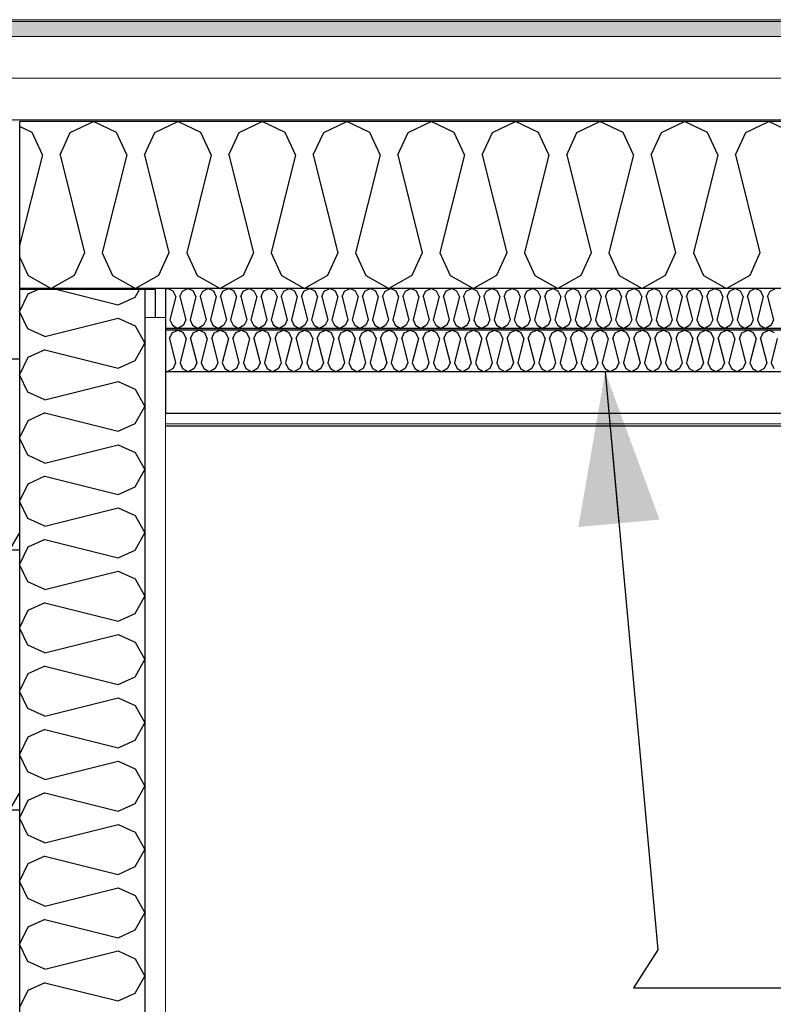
# Model space of a CAD drawing. Header units: millimetres. Extents: x -82116 to -58044, y -2070 to 12890.
# Tile 7 of 65: x -76398 to -75495, y 5847 to 7027. Entities that reach past the tile are written whole.
import ezdxf

# ---------------------------------------------------------------- set-up
doc = ezdxf.new("R2010")
doc.units = ezdxf.units.MM
doc.header["$LTSCALE"] = 0.5
doc.header["$MEASUREMENT"] = 0
doc.linetypes.add('PLINE', pattern=[0])
for name, color, linetype in [('223- Bjelker', 7, 'Continuous'), ('232- Ikke-bærende yttervegger (Skravur)(Nye konstruksjoner)', 7, 'Continuous'), ('2411 Bærende innervegger betong', 7, 'Continuous'), ('2411 Bærende innervegger betong (Skravur)', 7, 'Continuous'), ('242- Ikke-bærende innervegger', 7, 'Continuous'), ('242- Ikke-bærende innervegger (Skravur)', 7, 'Continuous'), ('256- Faste himlinger og overflatebehandling (Skravur)(Nye konstruksjoner)', 7, 'Continuous'), ('256- Faste himlinger og overflatebehandling(Nye konstruksjoner)', 7, 'Continuous'), ('261- Primærkonstruksjon (tak)', 7, 'Continuous'), ('261- Primærkonstruksjon (tak) (Skravur)', 7, 'Continuous'), ('262- Taktekking (Skravur)(Nye konstruksjoner)', 7, 'Continuous'), ('832- Tekst bygning(Nye konstruksjoner)', 7, 'Continuous')]:
    doc.layers.add(name, color=color, linetype=linetype)
doc.layers.add('236- Innvendig kledning og overflate(Nye konstruksjoner)', color=7, linetype='Continuous', lineweight=0)
doc.layers.add('262- Taktekking(Nye konstruksjoner)', color=7, linetype='Continuous', lineweight=0)
doc.dimstyles.new('GENERATED_STYLE__2', dxfattribs={"dimtxt": 0.18, "dimasz": 182.4, "dimexe": 0.18, "dimexo": 0.0625, "dimgap": 0, "dimtad": 0, "dimtih": 1, "dimtoh": 1, "dimdec": 4, "dimzin": 0, "dimdsep": 46, "dimcen": 0.09, "dimadec": 0, "dimazin": 0, "dimtfac": 1, "dimtdec": 4, "dimtmove": 0, "dimatfit": 3, "dimldrblk": 'ARROWHEAD_5', "dimfxl": 1, "dimtolj": 1, "dimtzin": 0, "dimarcsym": 0})
pattern_1 = [(270, (0, 0), (86.60254, 0), [0, -50]), (270, (43.3, -25), (86.60254, 0), [0, -50])]

# ---------------------------------------------------------------- blocks, each defined once
blk = doc.blocks.new('*X3')
at = {"layer": '242- Ikke-bærende innervegger (Skravur)', "linetype": 'PLINE'}
for p, q in [((-76388.4, 6698.1), (-76398.2, 6677.3)), ((-76376.1, 6703.6), (-76388.4, 6698.1)), ((-76353.3, 6703.6), (-76280, 6685.3)), ((-76280, 6685.3), (-76259.7, 6694.6)), ((-76259.7, 6694.6), (-76254.7, 6703.6)), ((-76388.4, 6656.6), (-76398.2, 6677.3)), ((-76368, 6647.4), (-76280, 6669.4)), ((-76280, 6669.4), (-76259.7, 6660.1)), ((-76259.7, 6660.1), (-76248.2, 6639.4)), ((-76368, 6647.4), (-76388.4, 6656.6)), ((-76259.7, 6618.7), (-76248.2, 6639.4)), ((-76368, 6631.4), (-76388.4, 6622.2)), ((-76368, 6631.4), (-76280, 6609.4)), ((-76388.4, 6622.2), (-76398.2, 6601.5)), ((-76280, 6609.4), (-76259.7, 6618.7)), ((-76388.4, 6580.7), (-76398.2, 6601.5)), ((-76368, 6571.5), (-76280, 6593.5)), ((-76280, 6593.5), (-76259.7, 6584.3)), ((-76368, 6571.5), (-76388.4, 6580.7)), ((-76259.7, 6584.3), (-76248.2, 6563.5)), ((-76259.7, 6542.8), (-76248.2, 6563.5)), ((-76368, 6555.6), (-76388.4, 6546.3)), ((-76368, 6555.6), (-76280, 6533.6)), ((-76388.4, 6546.3), (-76398.2, 6525.6)), ((-76280, 6533.6), (-76259.7, 6542.8)), ((-76388.4, 6504.9), (-76398.2, 6525.6)), ((-76368, 6495.6), (-76280, 6517.6)), ((-76280, 6517.6), (-76259.7, 6508.4)), ((-76368, 6495.6), (-76388.4, 6504.9)), ((-76259.7, 6508.4), (-76248.2, 6487.7)), ((-76259.7, 6466.9), (-76248.2, 6487.7)), ((-76388.4, 6470.4), (-76398.2, 6449.7)), ((-76368, 6479.7), (-76388.4, 6470.4)), ((-76368, 6479.7), (-76280, 6457.7)), ((-76280, 6457.7), (-76259.7, 6466.9)), ((-76388.4, 6429), (-76398.2, 6449.7)), ((-76368, 6419.7), (-76280, 6441.7)), ((-76280, 6441.7), (-76259.7, 6432.5)), ((-76368, 6419.7), (-76388.4, 6429)), ((-76259.7, 6432.5), (-76248.2, 6411.8)), ((-76259.7, 6391.1), (-76248.2, 6411.8)), ((-76368, 6403.8), (-76388.4, 6394.6)), ((-76368, 6403.8), (-76280, 6381.8)), ((-76388.4, 6394.6), (-76398.2, 6373.8)), ((-76280, 6381.8), (-76259.7, 6391.1)), ((-76388.4, 6353.1), (-76398.2, 6373.8)), ((-76368, 6343.9), (-76280, 6365.9)), ((-76280, 6365.9), (-76259.7, 6356.6)), ((-76368, 6343.9), (-76388.4, 6353.1)), ((-76259.7, 6356.6), (-76248.2, 6335.9)), ((-76368, 6327.9), (-76388.4, 6318.7)), ((-76368, 6327.9), (-76280, 6305.9)), ((-76259.7, 6315.2), (-76248.2, 6335.9)), ((-76388.4, 6318.7), (-76398.2, 6298)), ((-76280, 6305.9), (-76259.7, 6315.2)), ((-76388.4, 6277.2), (-76398.2, 6298)), ((-76368, 6268), (-76280, 6290)), ((-76280, 6290), (-76259.7, 6280.7)), ((-76259.7, 6280.7), (-76248.2, 6260)), ((-76368, 6268), (-76388.4, 6277.2)), ((-76259.7, 6239.3), (-76248.2, 6260)), ((-76368, 6252), (-76388.4, 6242.8)), ((-76368, 6252), (-76280, 6230)), ((-76388.4, 6242.8), (-76398.2, 6222.1)), ((-76280, 6230), (-76259.7, 6239.3)), ((-76388.4, 6201.4), (-76398.2, 6222.1)), ((-76368, 6192.1), (-76280, 6214.1)), ((-76280, 6214.1), (-76259.7, 6204.9)), ((-76368, 6192.1), (-76388.4, 6201.4)), ((-76259.7, 6204.9), (-76248.2, 6184.1)), ((-76368, 6176.2), (-76388.4, 6166.9)), ((-76368, 6176.2), (-76280, 6154.2)), ((-76259.7, 6163.4), (-76248.2, 6184.1)), ((-76388.4, 6166.9), (-76398.2, 6146.2)), ((-76280, 6154.2), (-76259.7, 6163.4)), ((-76388.4, 6125.5), (-76398.2, 6146.2)), ((-76368, 6116.2), (-76280, 6138.2)), ((-76280, 6138.2), (-76259.7, 6129)), ((-76259.7, 6129), (-76248.2, 6108.3)), ((-76368, 6116.2), (-76388.4, 6125.5)), ((-76259.7, 6087.5), (-76248.2, 6108.3)), ((-76388.4, 6091), (-76398.2, 6070.3)), ((-76368, 6100.3), (-76388.4, 6091)), ((-76368, 6100.3), (-76280, 6078.3)), ((-76280, 6078.3), (-76259.7, 6087.5)), ((-76388.4, 6049.6), (-76398.2, 6070.3)), ((-76368, 6040.3), (-76280, 6062.3)), ((-76280, 6062.3), (-76259.7, 6053.1)), ((-76368, 6040.3), (-76388.4, 6049.6)), ((-76259.7, 6053.1), (-76248.2, 6032.4)), ((-76259.7, 6011.7), (-76248.2, 6032.4)), ((-76368, 6024.4), (-76388.4, 6015.2)), ((-76368, 6024.4), (-76280, 6002.4)), ((-76388.4, 6015.2), (-76398.2, 5994.4)), ((-76280, 6002.4), (-76259.7, 6011.7)), ((-76388.4, 5973.7), (-76398.2, 5994.4)), ((-76368, 5964.5), (-76280, 5986.5)), ((-76280, 5986.5), (-76259.7, 5977.2)), ((-76368, 5964.5), (-76388.4, 5973.7)), ((-76259.7, 5977.2), (-76248.2, 5956.5)), ((-76259.7, 5935.8), (-76248.2, 5956.5)), ((-76388.4, 5939.3), (-76398.2, 5918.6)), ((-76368, 5948.5), (-76388.4, 5939.3)), ((-76368, 5948.5), (-76280, 5926.5)), ((-76280, 5926.5), (-76259.7, 5935.8)), ((-76388.4, 5897.8), (-76398.2, 5918.6)), ((-76368, 5888.6), (-76280, 5910.6)), ((-76280, 5910.6), (-76259.7, 5901.3)), ((-76368, 5888.6), (-76388.4, 5897.8)), ((-76259.7, 5901.3), (-76248.2, 5880.6)), ((-76259.7, 5859.9), (-76248.2, 5880.6)), ((-76368, 5872.6), (-76388.4, 5863.4)), ((-76368, 5872.6), (-76280, 5850.7)), ((-76388.4, 5863.4), (-76398.2, 5842.7)), ((-76280, 5850.7), (-76259.7, 5859.9))]:
    blk.add_line(p, q, dxfattribs=at)
blk = doc.blocks.new('*X7')
at = {"layer": '261- Primærkonstruksjon (tak) (Skravur)', "linetype": 'PLINE'}
for p, q in [((-76383.4, 6892), (-76398.2, 6899)), ((-76337.5, 6892), (-76309.8, 6905.1)), ((-76282.2, 6892), (-76309.8, 6905.1)), ((-76236.2, 6892), (-76208.6, 6905.1)), ((-76181, 6892), (-76208.6, 6905.1)), ((-76135, 6892), (-76107.4, 6905.1)), ((-76079.8, 6892), (-76107.4, 6905.1)), ((-76033.8, 6892), (-76006.2, 6905.1)), ((-75978.6, 6892), (-76006.2, 6905.1)), ((-75932.6, 6892), (-75905, 6905.1)), ((-75877.3, 6892), (-75905, 6905.1)), ((-75831.4, 6892), (-75803.8, 6905.1)), ((-75776.1, 6892), (-75803.8, 6905.1)), ((-75730.2, 6892), (-75702.6, 6905.1)), ((-75674.9, 6892), (-75702.6, 6905.1)), ((-75629, 6892), (-75601.4, 6905.1)), ((-75573.7, 6892), (-75601.4, 6905.1)), ((-75527.8, 6892), (-75500.2, 6905.1)), ((-75472.5, 6892), (-75500.2, 6905.1)), ((-76371, 6864.9), (-76383.4, 6892)), ((-76349.8, 6864.9), (-76337.5, 6892)), ((-76269.8, 6864.9), (-76282.2, 6892)), ((-76248.6, 6864.9), (-76236.2, 6892)), ((-76168.6, 6864.9), (-76181, 6892)), ((-76147.4, 6864.9), (-76135, 6892)), ((-76067.4, 6864.9), (-76079.8, 6892)), ((-76046.2, 6864.9), (-76033.8, 6892)), ((-75966.2, 6864.9), (-75978.6, 6892)), ((-75945, 6864.9), (-75932.6, 6892)), ((-75865, 6864.9), (-75877.3, 6892)), ((-75843.8, 6864.9), (-75831.4, 6892)), ((-75763.8, 6864.9), (-75776.1, 6892)), ((-75742.5, 6864.9), (-75730.2, 6892)), ((-75662.6, 6864.9), (-75674.9, 6892)), ((-75641.3, 6864.9), (-75629, 6892)), ((-75561.4, 6864.9), (-75573.7, 6892)), ((-75540.1, 6864.9), (-75527.8, 6892)), ((-76371, 6864.9), (-76398.2, 6756.4)), ((-76349.8, 6864.9), (-76320.4, 6747.5)), ((-76269.8, 6864.9), (-76299.2, 6747.5)), ((-76248.6, 6864.9), (-76219.2, 6747.5)), ((-76168.6, 6864.9), (-76198, 6747.5)), ((-76147.4, 6864.9), (-76118, 6747.5)), ((-76067.4, 6864.9), (-76096.8, 6747.5)), ((-76046.2, 6864.9), (-76016.8, 6747.5)), ((-75966.2, 6864.9), (-75995.6, 6747.5)), ((-75945, 6864.9), (-75915.6, 6747.5)), ((-75865, 6864.9), (-75894.4, 6747.5)), ((-75843.8, 6864.9), (-75814.4, 6747.5)), ((-75763.8, 6864.9), (-75793.1, 6747.5)), ((-75742.5, 6864.9), (-75713.2, 6747.5)), ((-75662.6, 6864.9), (-75691.9, 6747.5)), ((-75641.3, 6864.9), (-75612, 6747.5)), ((-75561.4, 6864.9), (-75590.7, 6747.5)), ((-75540.1, 6864.9), (-75510.8, 6747.5)), ((-76398.2, 6742.6), (-76388.1, 6720.4)), ((-76320.4, 6747.5), (-76332.8, 6720.4)), ((-76299.2, 6747.5), (-76286.8, 6720.4)), ((-76219.2, 6747.5), (-76231.6, 6720.4)), ((-76198, 6747.5), (-76185.6, 6720.4)), ((-76118, 6747.5), (-76130.4, 6720.4)), ((-76096.8, 6747.5), (-76084.4, 6720.4)), ((-76016.8, 6747.5), (-76029.2, 6720.4)), ((-75995.6, 6747.5), (-75983.2, 6720.4)), ((-75915.6, 6747.5), (-75928, 6720.4)), ((-75894.4, 6747.5), (-75882, 6720.4)), ((-75814.4, 6747.5), (-75826.7, 6720.4)), ((-75793.1, 6747.5), (-75780.8, 6720.4)), ((-75713.2, 6747.5), (-75725.5, 6720.4)), ((-75691.9, 6747.5), (-75679.6, 6720.4)), ((-75612, 6747.5), (-75624.3, 6720.4)), ((-75590.7, 6747.5), (-75578.4, 6720.4)), ((-75510.8, 6747.5), (-75523.1, 6720.4)), ((-76388.1, 6720.4), (-76360.4, 6705)), ((-76332.8, 6720.4), (-76360.4, 6705)), ((-76286.8, 6720.4), (-76259.2, 6705)), ((-76231.6, 6720.4), (-76259.2, 6705)), ((-76185.6, 6720.4), (-76158, 6705)), ((-76130.4, 6720.4), (-76158, 6705)), ((-76084.4, 6720.4), (-76056.8, 6705)), ((-76029.2, 6720.4), (-76056.8, 6705)), ((-75983.2, 6720.4), (-75955.6, 6705)), ((-75928, 6720.4), (-75955.6, 6705)), ((-75882, 6720.4), (-75854.4, 6705)), ((-75826.7, 6720.4), (-75854.4, 6705)), ((-75780.8, 6720.4), (-75753.2, 6705)), ((-75725.5, 6720.4), (-75753.2, 6705)), ((-75679.6, 6720.4), (-75652, 6705)), ((-75624.3, 6720.4), (-75652, 6705)), ((-75578.4, 6720.4), (-75550.8, 6705)), ((-75523.1, 6720.4), (-75550.8, 6705))]:
    blk.add_line(p, q, dxfattribs=at)
blk = doc.blocks.new('*X23')
at = {"layer": '256- Faste himlinger og overflatebehandling (Skravur)(Nye konstruksjoner)', "linetype": 'PLINE'}
for p, q in [((-76223.2, 6703.8), (-76220.8, 6705)), ((-76214.1, 6701.8), (-76220.8, 6705)), ((-76203.1, 6701.8), (-76196.5, 6705)), ((-76189.8, 6701.8), (-76196.5, 6705)), ((-76178.8, 6701.8), (-76172.2, 6705)), ((-76165.5, 6701.8), (-76172.2, 6705)), ((-76154.5, 6701.8), (-76147.9, 6705)), ((-76141.2, 6701.8), (-76147.9, 6705)), ((-76130.2, 6701.8), (-76123.6, 6705)), ((-76117, 6701.8), (-76123.6, 6705)), ((-76105.9, 6701.8), (-76099.3, 6705)), ((-76092.7, 6701.8), (-76099.3, 6705)), ((-76081.6, 6701.8), (-76075, 6705)), ((-76068.4, 6701.8), (-76075, 6705)), ((-76057.4, 6701.8), (-76050.7, 6705)), ((-76044.1, 6701.8), (-76050.7, 6705)), ((-76033.1, 6701.8), (-76026.4, 6705)), ((-76019.8, 6701.8), (-76026.4, 6705)), ((-76008.8, 6701.8), (-76002.1, 6705)), ((-75995.5, 6701.8), (-76002.1, 6705)), ((-75984.5, 6701.8), (-75977.9, 6705)), ((-75971.2, 6701.8), (-75977.9, 6705)), ((-75960.2, 6701.8), (-75953.6, 6705)), ((-75946.9, 6701.8), (-75953.6, 6705)), ((-75935.9, 6701.8), (-75929.3, 6705)), ((-75922.6, 6701.8), (-75929.3, 6705)), ((-75911.6, 6701.8), (-75905, 6705)), ((-75898.4, 6701.8), (-75905, 6705)), ((-75887.3, 6701.8), (-75880.7, 6705)), ((-75874.1, 6701.8), (-75880.7, 6705)), ((-75863, 6701.8), (-75856.4, 6705)), ((-75849.8, 6701.8), (-75856.4, 6705)), ((-75838.8, 6701.8), (-75832.1, 6705)), ((-75825.5, 6701.8), (-75832.1, 6705)), ((-75814.5, 6701.8), (-75807.8, 6705)), ((-75801.2, 6701.8), (-75807.8, 6705)), ((-75790.2, 6701.8), (-75783.5, 6705)), ((-75776.9, 6701.8), (-75783.5, 6705)), ((-75765.9, 6701.8), (-75759.2, 6705)), ((-75752.6, 6701.8), (-75759.2, 6705)), ((-75741.6, 6701.8), (-75735, 6705)), ((-75728.3, 6701.8), (-75735, 6705)), ((-75717.3, 6701.8), (-75710.7, 6705)), ((-75704, 6701.8), (-75710.7, 6705)), ((-75693, 6701.8), (-75686.4, 6705)), ((-75679.7, 6701.8), (-75686.4, 6705)), ((-75668.7, 6701.8), (-75662.1, 6705)), ((-75655.5, 6701.8), (-75662.1, 6705)), ((-75644.4, 6701.8), (-75637.8, 6705)), ((-75631.2, 6701.8), (-75637.8, 6705)), ((-75620.1, 6701.8), (-75613.5, 6705)), ((-75606.9, 6701.8), (-75613.5, 6705)), ((-75595.9, 6701.8), (-75589.2, 6705)), ((-75582.6, 6701.8), (-75589.2, 6705)), ((-75571.6, 6701.8), (-75564.9, 6705)), ((-75558.3, 6701.8), (-75564.9, 6705)), ((-75547.3, 6701.8), (-75540.6, 6705)), ((-75534, 6701.8), (-75540.6, 6705)), ((-75523, 6701.8), (-75516.4, 6705)), ((-75509.7, 6701.8), (-75516.4, 6705)), ((-75498.7, 6701.8), (-75492.1, 6705)), ((-76211.2, 6695.3), (-76218.2, 6667.2)), ((-76211.2, 6695.3), (-76214.1, 6701.8)), ((-76206.1, 6695.3), (-76203.1, 6701.8)), ((-76206.1, 6695.3), (-76199, 6667.2)), ((-76186.9, 6695.3), (-76193.9, 6667.2)), ((-76186.9, 6695.3), (-76189.8, 6701.8)), ((-76181.8, 6695.3), (-76178.8, 6701.8)), ((-76181.8, 6695.3), (-76174.7, 6667.2)), ((-76162.6, 6695.3), (-76169.6, 6667.2)), ((-76162.6, 6695.3), (-76165.5, 6701.8)), ((-76157.5, 6695.3), (-76154.5, 6701.8)), ((-76157.5, 6695.3), (-76150.4, 6667.2)), ((-76138.3, 6695.3), (-76145.3, 6667.2)), ((-76138.3, 6695.3), (-76141.2, 6701.8)), ((-76133.2, 6695.3), (-76130.2, 6701.8)), ((-76133.2, 6695.3), (-76126.1, 6667.2)), ((-76114, 6695.3), (-76121, 6667.2)), ((-76114, 6695.3), (-76117, 6701.8)), ((-76108.9, 6695.3), (-76105.9, 6701.8)), ((-76108.9, 6695.3), (-76101.9, 6667.2)), ((-76089.7, 6695.3), (-76096.8, 6667.2)), ((-76089.7, 6695.3), (-76092.7, 6701.8)), ((-76084.6, 6695.3), (-76081.6, 6701.8)), ((-76084.6, 6695.3), (-76077.6, 6667.2)), ((-76065.4, 6695.3), (-76072.5, 6667.2)), ((-76065.4, 6695.3), (-76068.4, 6701.8)), ((-76060.3, 6695.3), (-76057.4, 6701.8)), ((-76060.3, 6695.3), (-76053.3, 6667.2)), ((-76041.1, 6695.3), (-76048.2, 6667.2)), ((-76041.1, 6695.3), (-76044.1, 6701.8)), ((-76036, 6695.3), (-76033.1, 6701.8)), ((-76036, 6695.3), (-76029, 6667.2)), ((-76016.8, 6695.3), (-76023.9, 6667.2)), ((-76016.8, 6695.3), (-76019.8, 6701.8)), ((-76011.7, 6695.3), (-76008.8, 6701.8)), ((-76011.7, 6695.3), (-76004.7, 6667.2)), ((-75992.6, 6695.3), (-75999.6, 6667.2)), ((-75992.6, 6695.3), (-75995.5, 6701.8)), ((-75987.4, 6695.3), (-75984.5, 6701.8)), ((-75987.4, 6695.3), (-75980.4, 6667.2)), ((-75968.3, 6695.3), (-75975.3, 6667.2)), ((-75968.3, 6695.3), (-75971.2, 6701.8)), ((-75963.2, 6695.3), (-75960.2, 6701.8)), ((-75963.2, 6695.3), (-75956.1, 6667.2)), ((-75944, 6695.3), (-75951, 6667.2)), ((-75944, 6695.3), (-75946.9, 6701.8)), ((-75938.9, 6695.3), (-75935.9, 6701.8)), ((-75938.9, 6695.3), (-75931.8, 6667.2)), ((-75919.7, 6695.3), (-75926.7, 6667.2)), ((-75919.7, 6695.3), (-75922.6, 6701.8)), ((-75914.6, 6695.3), (-75911.6, 6701.8)), ((-75914.6, 6695.3), (-75907.5, 6667.2)), ((-75895.4, 6695.3), (-75902.4, 6667.2)), ((-75895.4, 6695.3), (-75898.4, 6701.8)), ((-75890.3, 6695.3), (-75887.3, 6701.8)), ((-75890.3, 6695.3), (-75883.2, 6667.2)), ((-75871.1, 6695.3), (-75878.1, 6667.2)), ((-75871.1, 6695.3), (-75874.1, 6701.8)), ((-75866, 6695.3), (-75863, 6701.8)), ((-75866, 6695.3), (-75859, 6667.2)), ((-75846.8, 6695.3), (-75853.9, 6667.2)), ((-75846.8, 6695.3), (-75849.8, 6701.8)), ((-75841.7, 6695.3), (-75838.8, 6701.8)), ((-75841.7, 6695.3), (-75834.7, 6667.2)), ((-75822.5, 6695.3), (-75829.6, 6667.2)), ((-75822.5, 6695.3), (-75825.5, 6701.8)), ((-75817.4, 6695.3), (-75814.5, 6701.8)), ((-75817.4, 6695.3), (-75810.4, 6667.2)), ((-75798.2, 6695.3), (-75805.3, 6667.2)), ((-75798.2, 6695.3), (-75801.2, 6701.8)), ((-75793.1, 6695.3), (-75790.2, 6701.8)), ((-75793.1, 6695.3), (-75786.1, 6667.2)), ((-75773.9, 6695.3), (-75781, 6667.2)), ((-75773.9, 6695.3), (-75776.9, 6701.8)), ((-75768.8, 6695.3), (-75765.9, 6701.8)), ((-75768.8, 6695.3), (-75761.8, 6667.2)), ((-75749.7, 6695.3), (-75756.7, 6667.2)), ((-75749.7, 6695.3), (-75752.6, 6701.8)), ((-75744.6, 6695.3), (-75741.6, 6701.8)), ((-75744.6, 6695.3), (-75737.5, 6667.2)), ((-75725.4, 6695.3), (-75732.4, 6667.2)), ((-75725.4, 6695.3), (-75728.3, 6701.8)), ((-75720.3, 6695.3), (-75717.3, 6701.8)), ((-75720.3, 6695.3), (-75713.2, 6667.2)), ((-75701.1, 6695.3), (-75708.1, 6667.2)), ((-75701.1, 6695.3), (-75704, 6701.8)), ((-75696, 6695.3), (-75693, 6701.8)), ((-75696, 6695.3), (-75688.9, 6667.2)), ((-75676.8, 6695.3), (-75683.8, 6667.2)), ((-75676.8, 6695.3), (-75679.7, 6701.8)), ((-75671.7, 6695.3), (-75668.7, 6701.8)), ((-75671.7, 6695.3), (-75664.6, 6667.2)), ((-75652.5, 6695.3), (-75659.5, 6667.2)), ((-75652.5, 6695.3), (-75655.5, 6701.8)), ((-75647.4, 6695.3), (-75644.4, 6701.8)), ((-75647.4, 6695.3), (-75640.4, 6667.2)), ((-75628.2, 6695.3), (-75635.2, 6667.2)), ((-75628.2, 6695.3), (-75631.2, 6701.8)), ((-75623.1, 6695.3), (-75620.1, 6701.8)), ((-75623.1, 6695.3), (-75616.1, 6667.2)), ((-75603.9, 6695.3), (-75611, 6667.2)), ((-75603.9, 6695.3), (-75606.9, 6701.8)), ((-75598.8, 6695.3), (-75595.9, 6701.8)), ((-75598.8, 6695.3), (-75591.8, 6667.2)), ((-75579.6, 6695.3), (-75586.7, 6667.2)), ((-75579.6, 6695.3), (-75582.6, 6701.8)), ((-75574.5, 6695.3), (-75571.6, 6701.8)), ((-75574.5, 6695.3), (-75567.5, 6667.2)), ((-75555.3, 6695.3), (-75562.4, 6667.2)), ((-75555.3, 6695.3), (-75558.3, 6701.8)), ((-75550.2, 6695.3), (-75547.3, 6701.8)), ((-75550.2, 6695.3), (-75543.2, 6667.2)), ((-75531, 6695.3), (-75538.1, 6667.2)), ((-75531, 6695.3), (-75534, 6701.8)), ((-75525.9, 6695.3), (-75523, 6701.8)), ((-75525.9, 6695.3), (-75518.9, 6667.2)), ((-75506.8, 6695.3), (-75513.8, 6667.2)), ((-75506.8, 6695.3), (-75509.7, 6701.8)), ((-75501.7, 6695.3), (-75498.7, 6701.8)), ((-75501.7, 6695.3), (-75494.6, 6667.2)), ((-76218.2, 6667.2), (-76215.2, 6660.7)), ((-76215.2, 6660.7), (-76208.6, 6657)), ((-76202, 6660.7), (-76208.6, 6657)), ((-76199, 6667.2), (-76202, 6660.7)), ((-76193.9, 6667.2), (-76191, 6660.7)), ((-76191, 6660.7), (-76184.3, 6657)), ((-76177.7, 6660.7), (-76184.3, 6657)), ((-76174.7, 6667.2), (-76177.7, 6660.7)), ((-76169.6, 6667.2), (-76166.7, 6660.7)), ((-76166.7, 6660.7), (-76160, 6657)), ((-76153.4, 6660.7), (-76160, 6657)), ((-76150.4, 6667.2), (-76153.4, 6660.7)), ((-76145.3, 6667.2), (-76142.4, 6660.7)), ((-76142.4, 6660.7), (-76135.7, 6657)), ((-76129.1, 6660.7), (-76135.7, 6657)), ((-76126.1, 6667.2), (-76129.1, 6660.7)), ((-76121, 6667.2), (-76118.1, 6660.7)), ((-76118.1, 6660.7), (-76111.4, 6657)), ((-76104.8, 6660.7), (-76111.4, 6657)), ((-76101.9, 6667.2), (-76104.8, 6660.7)), ((-76096.8, 6667.2), (-76093.8, 6660.7)), ((-76093.8, 6660.7), (-76087.2, 6657)), ((-76080.5, 6660.7), (-76087.2, 6657)), ((-76077.6, 6667.2), (-76080.5, 6660.7)), ((-76072.5, 6667.2), (-76069.5, 6660.7)), ((-76069.5, 6660.7), (-76062.9, 6657)), ((-76056.2, 6660.7), (-76062.9, 6657)), ((-76053.3, 6667.2), (-76056.2, 6660.7)), ((-76048.2, 6667.2), (-76045.2, 6660.7)), ((-76045.2, 6660.7), (-76038.6, 6657)), ((-76031.9, 6660.7), (-76038.6, 6657)), ((-76029, 6667.2), (-76031.9, 6660.7)), ((-76023.9, 6667.2), (-76020.9, 6660.7)), ((-76020.9, 6660.7), (-76014.3, 6657)), ((-76007.7, 6660.7), (-76014.3, 6657)), ((-76004.7, 6667.2), (-76007.7, 6660.7)), ((-75999.6, 6667.2), (-75996.6, 6660.7)), ((-75996.6, 6660.7), (-75990, 6657)), ((-75983.4, 6660.7), (-75990, 6657)), ((-75980.4, 6667.2), (-75983.4, 6660.7)), ((-75975.3, 6667.2), (-75972.3, 6660.7)), ((-75972.3, 6660.7), (-75965.7, 6657)), ((-75959.1, 6660.7), (-75965.7, 6657)), ((-75956.1, 6667.2), (-75959.1, 6660.7)), ((-75951, 6667.2), (-75948.1, 6660.7)), ((-75948.1, 6660.7), (-75941.4, 6657)), ((-75934.8, 6660.7), (-75941.4, 6657)), ((-75931.8, 6667.2), (-75934.8, 6660.7)), ((-75926.7, 6667.2), (-75923.8, 6660.7)), ((-75923.8, 6660.7), (-75917.1, 6657)), ((-75910.5, 6660.7), (-75917.1, 6657)), ((-75907.5, 6667.2), (-75910.5, 6660.7)), ((-75902.4, 6667.2), (-75899.5, 6660.7)), ((-75899.5, 6660.7), (-75892.8, 6657)), ((-75886.2, 6660.7), (-75892.8, 6657)), ((-75883.2, 6667.2), (-75886.2, 6660.7)), ((-75878.1, 6667.2), (-75875.2, 6660.7)), ((-75875.2, 6660.7), (-75868.6, 6657)), ((-75861.9, 6660.7), (-75868.6, 6657)), ((-75859, 6667.2), (-75861.9, 6660.7)), ((-75853.9, 6667.2), (-75850.9, 6660.7)), ((-75850.9, 6660.7), (-75844.3, 6657)), ((-75837.6, 6660.7), (-75844.3, 6657)), ((-75834.7, 6667.2), (-75837.6, 6660.7)), ((-75829.6, 6667.2), (-75826.6, 6660.7)), ((-75826.6, 6660.7), (-75820, 6657)), ((-75813.3, 6660.7), (-75820, 6657)), ((-75810.4, 6667.2), (-75813.3, 6660.7)), ((-75805.3, 6667.2), (-75802.3, 6660.7)), ((-75802.3, 6660.7), (-75795.7, 6657)), ((-75789.1, 6660.7), (-75795.7, 6657)), ((-75786.1, 6667.2), (-75789.1, 6660.7)), ((-75781, 6667.2), (-75778, 6660.7)), ((-75778, 6660.7), (-75771.4, 6657)), ((-75764.8, 6660.7), (-75771.4, 6657)), ((-75761.8, 6667.2), (-75764.8, 6660.7)), ((-75756.7, 6667.2), (-75753.7, 6660.7)), ((-75753.7, 6660.7), (-75747.1, 6657)), ((-75740.5, 6660.7), (-75747.1, 6657)), ((-75737.5, 6667.2), (-75740.5, 6660.7)), ((-75732.4, 6667.2), (-75729.4, 6660.7)), ((-75729.4, 6660.7), (-75722.8, 6657)), ((-75716.2, 6660.7), (-75722.8, 6657)), ((-75713.2, 6667.2), (-75716.2, 6660.7)), ((-75708.1, 6667.2), (-75705.2, 6660.7)), ((-75705.2, 6660.7), (-75698.5, 6657)), ((-75691.9, 6660.7), (-75698.5, 6657)), ((-75688.9, 6667.2), (-75691.9, 6660.7)), ((-75683.8, 6667.2), (-75680.9, 6660.7)), ((-75680.9, 6660.7), (-75674.2, 6657)), ((-75667.6, 6660.7), (-75674.2, 6657)), ((-75664.6, 6667.2), (-75667.6, 6660.7)), ((-75659.5, 6667.2), (-75656.6, 6660.7)), ((-75656.6, 6660.7), (-75649.9, 6657)), ((-75643.3, 6660.7), (-75649.9, 6657)), ((-75640.4, 6667.2), (-75643.3, 6660.7)), ((-75635.2, 6667.2), (-75632.3, 6660.7)), ((-75632.3, 6660.7), (-75625.7, 6657)), ((-75619, 6660.7), (-75625.7, 6657)), ((-75616.1, 6667.2), (-75619, 6660.7)), ((-75611, 6667.2), (-75608, 6660.7)), ((-75608, 6660.7), (-75601.4, 6657)), ((-75594.7, 6660.7), (-75601.4, 6657)), ((-75591.8, 6667.2), (-75594.7, 6660.7)), ((-75586.7, 6667.2), (-75583.7, 6660.7)), ((-75583.7, 6660.7), (-75577.1, 6657)), ((-75570.4, 6660.7), (-75577.1, 6657)), ((-75567.5, 6667.2), (-75570.4, 6660.7)), ((-75562.4, 6667.2), (-75559.4, 6660.7)), ((-75559.4, 6660.7), (-75552.8, 6657)), ((-75546.2, 6660.7), (-75552.8, 6657)), ((-75543.2, 6667.2), (-75546.2, 6660.7)), ((-75538.1, 6667.2), (-75535.1, 6660.7)), ((-75535.1, 6660.7), (-75528.5, 6657)), ((-75521.9, 6660.7), (-75528.5, 6657)), ((-75518.9, 6667.2), (-75521.9, 6660.7)), ((-75513.8, 6667.2), (-75510.8, 6660.7)), ((-75510.8, 6660.7), (-75504.2, 6657)), ((-75497.6, 6660.7), (-75504.2, 6657)), ((-75494.6, 6667.2), (-75497.6, 6660.7))]:
    blk.add_line(p, q, dxfattribs=at)
blk = doc.blocks.new('*X24')
at = {"layer": '256- Faste himlinger og overflatebehandling (Skravur)(Nye konstruksjoner)', "linetype": 'PLINE'}
for p, q in [((-76218.6, 6644.9), (-76215.5, 6651.7)), ((-76215.5, 6651.7), (-76208.6, 6655)), ((-76201.7, 6651.7), (-76208.6, 6655)), ((-76198.6, 6644.9), (-76201.7, 6651.7)), ((-76193.3, 6644.9), (-76190.2, 6651.7)), ((-76190.2, 6651.7), (-76183.3, 6655)), ((-76176.4, 6651.7), (-76183.3, 6655)), ((-76173.3, 6644.9), (-76176.4, 6651.7)), ((-76168, 6644.9), (-76164.9, 6651.7)), ((-76164.9, 6651.7), (-76158, 6655)), ((-76151.1, 6651.7), (-76158, 6655)), ((-76148, 6644.9), (-76151.1, 6651.7)), ((-76142.7, 6644.9), (-76139.6, 6651.7)), ((-76139.6, 6651.7), (-76132.7, 6655)), ((-76125.8, 6651.7), (-76132.7, 6655)), ((-76122.7, 6644.9), (-76125.8, 6651.7)), ((-76117.4, 6644.9), (-76114.3, 6651.7)), ((-76114.3, 6651.7), (-76107.4, 6655)), ((-76100.5, 6651.7), (-76107.4, 6655)), ((-76097.4, 6644.9), (-76100.5, 6651.7)), ((-76092.1, 6644.9), (-76089, 6651.7)), ((-76089, 6651.7), (-76082.1, 6655)), ((-76075.2, 6651.7), (-76082.1, 6655)), ((-76072.1, 6644.9), (-76075.2, 6651.7)), ((-76066.8, 6644.9), (-76063.7, 6651.7)), ((-76063.7, 6651.7), (-76056.8, 6655)), ((-76049.9, 6651.7), (-76056.8, 6655)), ((-76046.8, 6644.9), (-76049.9, 6651.7)), ((-76041.5, 6644.9), (-76038.4, 6651.7)), ((-76038.4, 6651.7), (-76031.5, 6655)), ((-76024.6, 6651.7), (-76031.5, 6655)), ((-76021.5, 6644.9), (-76024.6, 6651.7)), ((-76016.2, 6644.9), (-76013.1, 6651.7)), ((-76013.1, 6651.7), (-76006.2, 6655)), ((-75999.3, 6651.7), (-76006.2, 6655)), ((-75996.2, 6644.9), (-75999.3, 6651.7)), ((-75990.9, 6644.9), (-75987.8, 6651.7)), ((-75987.8, 6651.7), (-75980.9, 6655)), ((-75974, 6651.7), (-75980.9, 6655)), ((-75970.9, 6644.9), (-75974, 6651.7)), ((-75965.6, 6644.9), (-75962.5, 6651.7)), ((-75962.5, 6651.7), (-75955.6, 6655)), ((-75948.7, 6651.7), (-75955.6, 6655)), ((-75945.6, 6644.9), (-75948.7, 6651.7)), ((-75940.3, 6644.9), (-75937.2, 6651.7)), ((-75937.2, 6651.7), (-75930.3, 6655)), ((-75923.4, 6651.7), (-75930.3, 6655)), ((-75920.3, 6644.9), (-75923.4, 6651.7)), ((-75915, 6644.9), (-75911.9, 6651.7)), ((-75911.9, 6651.7), (-75905, 6655)), ((-75898.1, 6651.7), (-75905, 6655)), ((-75895, 6644.9), (-75898.1, 6651.7)), ((-75889.7, 6644.9), (-75886.6, 6651.7)), ((-75886.6, 6651.7), (-75879.7, 6655)), ((-75872.8, 6651.7), (-75879.7, 6655)), ((-75869.7, 6644.9), (-75872.8, 6651.7)), ((-75864.4, 6644.9), (-75861.3, 6651.7)), ((-75861.3, 6651.7), (-75854.4, 6655)), ((-75847.5, 6651.7), (-75854.4, 6655)), ((-75844.4, 6644.9), (-75847.5, 6651.7)), ((-75839.1, 6644.9), (-75836, 6651.7)), ((-75836, 6651.7), (-75829.1, 6655)), ((-75822.2, 6651.7), (-75829.1, 6655)), ((-75819.1, 6644.9), (-75822.2, 6651.7)), ((-75813.8, 6644.9), (-75810.7, 6651.7)), ((-75810.7, 6651.7), (-75803.8, 6655)), ((-75796.9, 6651.7), (-75803.8, 6655)), ((-75793.8, 6644.9), (-75796.9, 6651.7)), ((-75788.5, 6644.9), (-75785.4, 6651.7)), ((-75785.4, 6651.7), (-75778.5, 6655)), ((-75771.6, 6651.7), (-75778.5, 6655)), ((-75768.5, 6644.9), (-75771.6, 6651.7)), ((-75763.2, 6644.9), (-75760.1, 6651.7)), ((-75760.1, 6651.7), (-75753.2, 6655)), ((-75746.3, 6651.7), (-75753.2, 6655)), ((-75743.2, 6644.9), (-75746.3, 6651.7)), ((-75737.9, 6644.9), (-75734.8, 6651.7)), ((-75734.8, 6651.7), (-75727.9, 6655)), ((-75721, 6651.7), (-75727.9, 6655)), ((-75717.9, 6644.9), (-75721, 6651.7)), ((-75712.6, 6644.9), (-75709.5, 6651.7)), ((-75709.5, 6651.7), (-75702.6, 6655)), ((-75695.7, 6651.7), (-75702.6, 6655)), ((-75692.6, 6644.9), (-75695.7, 6651.7)), ((-75687.3, 6644.9), (-75684.2, 6651.7)), ((-75684.2, 6651.7), (-75677.3, 6655)), ((-75670.4, 6651.7), (-75677.3, 6655)), ((-75667.3, 6644.9), (-75670.4, 6651.7)), ((-75662, 6644.9), (-75658.9, 6651.7)), ((-75658.9, 6651.7), (-75652, 6655)), ((-75645.1, 6651.7), (-75652, 6655)), ((-75642, 6644.9), (-75645.1, 6651.7)), ((-75636.7, 6644.9), (-75633.6, 6651.7)), ((-75633.6, 6651.7), (-75626.7, 6655)), ((-75619.8, 6651.7), (-75626.7, 6655)), ((-75616.7, 6644.9), (-75619.8, 6651.7)), ((-75611.4, 6644.9), (-75608.3, 6651.7)), ((-75608.3, 6651.7), (-75601.4, 6655)), ((-75594.5, 6651.7), (-75601.4, 6655)), ((-75591.4, 6644.9), (-75594.5, 6651.7)), ((-75586.1, 6644.9), (-75583, 6651.7)), ((-75583, 6651.7), (-75576.1, 6655)), ((-75569.2, 6651.7), (-75576.1, 6655)), ((-75566.1, 6644.9), (-75569.2, 6651.7)), ((-75560.8, 6644.9), (-75557.7, 6651.7)), ((-75557.7, 6651.7), (-75550.8, 6655)), ((-75543.9, 6651.7), (-75550.8, 6655)), ((-75540.8, 6644.9), (-75543.9, 6651.7)), ((-75535.5, 6644.9), (-75532.4, 6651.7)), ((-75532.4, 6651.7), (-75525.5, 6655)), ((-75518.6, 6651.7), (-75525.5, 6655)), ((-75515.5, 6644.9), (-75518.6, 6651.7)), ((-75510.2, 6644.9), (-75507.1, 6651.7)), ((-75507.1, 6651.7), (-75500.2, 6655)), ((-75493.3, 6651.7), (-75500.2, 6655)), ((-76218.6, 6644.9), (-76211.3, 6615.6)), ((-76198.6, 6644.9), (-76205.9, 6615.6)), ((-76193.3, 6644.9), (-76186, 6615.6)), ((-76173.3, 6644.9), (-76180.6, 6615.6)), ((-76168, 6644.9), (-76160.7, 6615.6)), ((-76148, 6644.9), (-76155.3, 6615.6)), ((-76142.7, 6644.9), (-76135.4, 6615.6)), ((-76122.7, 6644.9), (-76130, 6615.6)), ((-76117.4, 6644.9), (-76110.1, 6615.6)), ((-76097.4, 6644.9), (-76104.7, 6615.6)), ((-76092.1, 6644.9), (-76084.8, 6615.6)), ((-76072.1, 6644.9), (-76079.4, 6615.6)), ((-76066.8, 6644.9), (-76059.5, 6615.6)), ((-76046.8, 6644.9), (-76054.1, 6615.6)), ((-76041.5, 6644.9), (-76034.2, 6615.6)), ((-76021.5, 6644.9), (-76028.8, 6615.6)), ((-76016.2, 6644.9), (-76008.9, 6615.6)), ((-75996.2, 6644.9), (-76003.5, 6615.6)), ((-75990.9, 6644.9), (-75983.6, 6615.6)), ((-75970.9, 6644.9), (-75978.2, 6615.6)), ((-75965.6, 6644.9), (-75958.2, 6615.6)), ((-75945.6, 6644.9), (-75952.9, 6615.6)), ((-75940.3, 6644.9), (-75932.9, 6615.6)), ((-75920.3, 6644.9), (-75927.6, 6615.6)), ((-75915, 6644.9), (-75907.6, 6615.6)), ((-75895, 6644.9), (-75902.3, 6615.6)), ((-75889.7, 6644.9), (-75882.3, 6615.6)), ((-75869.7, 6644.9), (-75877, 6615.6)), ((-75864.4, 6644.9), (-75857, 6615.6)), ((-75844.4, 6644.9), (-75851.7, 6615.6)), ((-75839.1, 6644.9), (-75831.7, 6615.6)), ((-75819.1, 6644.9), (-75826.4, 6615.6)), ((-75813.8, 6644.9), (-75806.4, 6615.6)), ((-75793.8, 6644.9), (-75801.1, 6615.6)), ((-75788.5, 6644.9), (-75781.1, 6615.6)), ((-75768.5, 6644.9), (-75775.8, 6615.6)), ((-75763.2, 6644.9), (-75755.8, 6615.6)), ((-75743.2, 6644.9), (-75750.5, 6615.6)), ((-75737.9, 6644.9), (-75730.5, 6615.6)), ((-75717.9, 6644.9), (-75725.2, 6615.6)), ((-75712.6, 6644.9), (-75705.2, 6615.6)), ((-75692.6, 6644.9), (-75699.9, 6615.6)), ((-75687.3, 6644.9), (-75679.9, 6615.6)), ((-75667.3, 6644.9), (-75674.6, 6615.6)), ((-75662, 6644.9), (-75654.6, 6615.6)), ((-75642, 6644.9), (-75649.3, 6615.6)), ((-75636.7, 6644.9), (-75629.3, 6615.6)), ((-75616.7, 6644.9), (-75624, 6615.6)), ((-75611.4, 6644.9), (-75604, 6615.6)), ((-75591.4, 6644.9), (-75598.7, 6615.6)), ((-75586.1, 6644.9), (-75578.7, 6615.6)), ((-75566.1, 6644.9), (-75573.4, 6615.6)), ((-75560.8, 6644.9), (-75553.4, 6615.6)), ((-75540.8, 6644.9), (-75548.1, 6615.6)), ((-75535.5, 6644.9), (-75528.1, 6615.6)), ((-75515.5, 6644.9), (-75522.8, 6615.6)), ((-75510.2, 6644.9), (-75502.8, 6615.6)), ((-75490.2, 6644.9), (-75497.5, 6615.6)), ((-76211.3, 6615.6), (-76214.3, 6608.8)), ((-76205.9, 6615.6), (-76202.9, 6608.8)), ((-76186, 6615.6), (-76189, 6608.8)), ((-76180.6, 6615.6), (-76177.6, 6608.8)), ((-76160.7, 6615.6), (-76163.7, 6608.8)), ((-76155.3, 6615.6), (-76152.3, 6608.8)), ((-76135.4, 6615.6), (-76138.4, 6608.8)), ((-76130, 6615.6), (-76127, 6608.8)), ((-76110.1, 6615.6), (-76113.1, 6608.8)), ((-76104.7, 6615.6), (-76101.7, 6608.8)), ((-76084.8, 6615.6), (-76087.8, 6608.8)), ((-76079.4, 6615.6), (-76076.4, 6608.8)), ((-76059.5, 6615.6), (-76062.5, 6608.8)), ((-76054.1, 6615.6), (-76051.1, 6608.8)), ((-76034.2, 6615.6), (-76037.2, 6608.8)), ((-76028.8, 6615.6), (-76025.8, 6608.8)), ((-76008.9, 6615.6), (-76011.9, 6608.8)), ((-76003.5, 6615.6), (-76000.5, 6608.8)), ((-75983.6, 6615.6), (-75986.6, 6608.8)), ((-75978.2, 6615.6), (-75975.2, 6608.8)), ((-75958.2, 6615.6), (-75961.3, 6608.8)), ((-75952.9, 6615.6), (-75949.8, 6608.8)), ((-75932.9, 6615.6), (-75936, 6608.8)), ((-75927.6, 6615.6), (-75924.5, 6608.8)), ((-75907.6, 6615.6), (-75910.7, 6608.8)), ((-75902.3, 6615.6), (-75899.2, 6608.8)), ((-75882.3, 6615.6), (-75885.4, 6608.8)), ((-75877, 6615.6), (-75873.9, 6608.8)), ((-75857, 6615.6), (-75860.1, 6608.8)), ((-75851.7, 6615.6), (-75848.6, 6608.8)), ((-75831.7, 6615.6), (-75834.8, 6608.8)), ((-75826.4, 6615.6), (-75823.3, 6608.8)), ((-75806.4, 6615.6), (-75809.5, 6608.8)), ((-75801.1, 6615.6), (-75798, 6608.8)), ((-75781.1, 6615.6), (-75784.2, 6608.8)), ((-75775.8, 6615.6), (-75772.7, 6608.8)), ((-75755.8, 6615.6), (-75758.9, 6608.8)), ((-75750.5, 6615.6), (-75747.4, 6608.8)), ((-75730.5, 6615.6), (-75733.6, 6608.8)), ((-75725.2, 6615.6), (-75722.1, 6608.8)), ((-75705.2, 6615.6), (-75708.3, 6608.8)), ((-75699.9, 6615.6), (-75696.8, 6608.8)), ((-75679.9, 6615.6), (-75683, 6608.8)), ((-75674.6, 6615.6), (-75671.5, 6608.8)), ((-75654.6, 6615.6), (-75657.7, 6608.8)), ((-75649.3, 6615.6), (-75646.2, 6608.8)), ((-75629.3, 6615.6), (-75632.4, 6608.8)), ((-75624, 6615.6), (-75620.9, 6608.8)), ((-75604, 6615.6), (-75607.1, 6608.8)), ((-75598.7, 6615.6), (-75595.6, 6608.8)), ((-75578.7, 6615.6), (-75581.8, 6608.8)), ((-75573.4, 6615.6), (-75570.3, 6608.8)), ((-75553.4, 6615.6), (-75556.5, 6608.8)), ((-75548.1, 6615.6), (-75545, 6608.8)), ((-75528.1, 6615.6), (-75531.2, 6608.8)), ((-75522.8, 6615.6), (-75519.7, 6608.8)), ((-75502.8, 6615.6), (-75505.9, 6608.8)), ((-75497.5, 6615.6), (-75494.4, 6608.8)), ((-76223.2, 6606), (-76221.3, 6605)), ((-76214.3, 6608.8), (-76221.3, 6605)), ((-76202.9, 6608.8), (-76196, 6605)), ((-76189, 6608.8), (-76196, 6605)), ((-76177.6, 6608.8), (-76170.7, 6605)), ((-76163.7, 6608.8), (-76170.7, 6605)), ((-76152.3, 6608.8), (-76145.4, 6605)), ((-76138.4, 6608.8), (-76145.4, 6605)), ((-76127, 6608.8), (-76120.1, 6605)), ((-76113.1, 6608.8), (-76120.1, 6605)), ((-76101.7, 6608.8), (-76094.7, 6605)), ((-76087.8, 6608.8), (-76094.7, 6605)), ((-76076.4, 6608.8), (-76069.4, 6605)), ((-76062.5, 6608.8), (-76069.4, 6605)), ((-76051.1, 6608.8), (-76044.1, 6605)), ((-76037.2, 6608.8), (-76044.1, 6605)), ((-76025.8, 6608.8), (-76018.8, 6605)), ((-76011.9, 6608.8), (-76018.8, 6605)), ((-76000.5, 6608.8), (-75993.5, 6605)), ((-75986.6, 6608.8), (-75993.5, 6605)), ((-75975.2, 6608.8), (-75968.2, 6605)), ((-75961.3, 6608.8), (-75968.2, 6605)), ((-75949.8, 6608.8), (-75942.9, 6605)), ((-75936, 6608.8), (-75942.9, 6605)), ((-75924.5, 6608.8), (-75917.6, 6605)), ((-75910.7, 6608.8), (-75917.6, 6605)), ((-75899.2, 6608.8), (-75892.3, 6605)), ((-75885.4, 6608.8), (-75892.3, 6605)), ((-75873.9, 6608.8), (-75867, 6605)), ((-75860.1, 6608.8), (-75867, 6605)), ((-75848.6, 6608.8), (-75841.7, 6605)), ((-75834.8, 6608.8), (-75841.7, 6605)), ((-75823.3, 6608.8), (-75816.4, 6605)), ((-75809.5, 6608.8), (-75816.4, 6605)), ((-75798, 6608.8), (-75791.1, 6605)), ((-75784.2, 6608.8), (-75791.1, 6605)), ((-75772.7, 6608.8), (-75765.8, 6605)), ((-75758.9, 6608.8), (-75765.8, 6605)), ((-75747.4, 6608.8), (-75740.5, 6605)), ((-75733.6, 6608.8), (-75740.5, 6605)), ((-75722.1, 6608.8), (-75715.2, 6605)), ((-75708.3, 6608.8), (-75715.2, 6605)), ((-75696.8, 6608.8), (-75689.9, 6605)), ((-75683, 6608.8), (-75689.9, 6605)), ((-75671.5, 6608.8), (-75664.6, 6605)), ((-75657.7, 6608.8), (-75664.6, 6605)), ((-75646.2, 6608.8), (-75639.3, 6605)), ((-75632.4, 6608.8), (-75639.3, 6605)), ((-75620.9, 6608.8), (-75614, 6605)), ((-75607.1, 6608.8), (-75614, 6605)), ((-75595.6, 6608.8), (-75588.7, 6605)), ((-75581.8, 6608.8), (-75588.7, 6605)), ((-75570.3, 6608.8), (-75563.4, 6605)), ((-75556.5, 6608.8), (-75563.4, 6605)), ((-75545, 6608.8), (-75538.1, 6605)), ((-75531.2, 6608.8), (-75538.1, 6605)), ((-75519.7, 6608.8), (-75512.8, 6605)), ((-75505.9, 6608.8), (-75512.8, 6605))]:
    blk.add_line(p, q, dxfattribs=at)
blk = doc.blocks.new('ARROWHEAD_5')
at = {"linetype": 'Continuous'}
blk.add_hatch(color=256, dxfattribs=at).paths.add_polyline_path([(-1, 0.2679), (0, 0), (-1, -0.2679)])
blk.add_line((0, 0), (-1, 0), dxfattribs=at)

msp = doc.modelspace()

# ---------------------------------------------------------------- hatches: boundary and pattern name
at = {"layer": '232- Ikke-bærende yttervegger (Skravur)(Nye konstruksjoner)', "linetype": 'Continuous'}
h = msp.add_hatch(dxfattribs=at)
h.set_pattern_fill('Gips', color=256, style=0, pattern_type=2)
h.set_pattern_definition(pattern_1)
h.paths.add_polyline_path([(-76235.7, 6670), (-76235.7, 3820), (-76223.2, 3820), (-76223.2, 6670)])
at = {"layer": '2411 Bærende innervegger betong (Skravur)', "linetype": 'Continuous'}
h = msp.add_hatch(dxfattribs=at)
h.set_pattern_fill('Betong_strukturell', color=256, style=0, pattern_type=2)
h.set_pattern_definition([(0, (0, 0), (0, 311.7692), [30, -150]), (0, (90, 155.9), (0, 311.7692), [30, -150]), (60, (0, 0), (-270, 155.8846), [30, -150]), (60, (180, 0), (-270, 155.8846), [30, -150]), (120, (30, 0), (270, 155.8846), [30, -150]), (120, (210, 0), (270, 155.8846), [30, -150]), (0, (0, 30), (0, 60.000002), [0, -60, 0, -90.000004]), (45, (30, 30), (-42.42641, 42.42641), [0, -45, 0, -75.000003])])
h.paths.add_polyline_path([(-76548.2, 3650), (-76398.2, 3650), (-76398.2, 6620), (-76548.2, 6620)])
at = {"layer": '242- Ikke-bærende innervegger (Skravur)', "linetype": 'Continuous'}
h = msp.add_hatch(dxfattribs=at)
h.set_pattern_fill('Gips', color=256, style=0, pattern_type=2)
h.set_pattern_definition(pattern_1)
h.paths.add_polyline_path([(-76248.2, 3820), (-76235.7, 3820), (-76235.7, 6703.6), (-76248.2, 6703.6)])
at = {"layer": '256- Faste himlinger og overflatebehandling (Skravur)(Nye konstruksjoner)', "linetype": 'Continuous'}
msp.add_hatch(color=256, dxfattribs=at).paths.add_polyline_path([(-74110, 6657), (-76223.2, 6657), (-76223.2, 6655), (-74110, 6655)])
h = msp.add_hatch(dxfattribs=at)
h.set_pattern_fill('Gips', color=256, style=0, pattern_type=2)
h.set_pattern_definition([(0, (0, 0), (0, 86.60254), [0, -50]), (0, (25, 43.3), (0, 86.60254), [0, -50])])
h.paths.add_polyline_path([(-74110, 6554.9), (-76223.2, 6554.9), (-76223.2, 6542.4), (-74110, 6542.4)])
at = {"layer": '262- Taktekking (Skravur)(Nye konstruksjoner)', "linetype": 'Continuous'}
msp.add_hatch(color=256, dxfattribs=at).paths.add_polyline_path([(-77473.2, 7025.1), (-68788.2, 7025.1), (-68788.2, 7027.1), (-77473.2, 7027.1)])
h = msp.add_hatch(dxfattribs=at)
h.set_pattern_fill('Prikker_tett', color=256, style=0, pattern_type=2)
h.set_pattern_definition([(0, (0, 0), (0, 43.30127), [0, -25]), (0, (12.5, 21.65), (0, 43.30127), [0, -25])])
h.paths.add_polyline_path([(-77473.2, 6905.1), (-68788.2, 6905.1), (-68788.2, 6907.1), (-77473.2, 6907.1)])
at = {"layer": '262- Taktekking(Nye konstruksjoner)', "linetype": 'Continuous'}
msp.add_hatch(color=256, dxfattribs=at).paths.add_polyline_path([(-77473.2, 7025.1), (-77473.2, 7007.1), (-68788.2, 7007.1), (-68788.2, 7025.1)])

# ---------------------------------------------------------------- linework, layer by layer
at = {"layer": '223- Bjelker', "linetype": 'PLINE'}
msp.add_line((-76223.2, 6540), (-74174.6, 6540), dxfattribs=at)
at = {"layer": '236- Innvendig kledning og overflate(Nye konstruksjoner)', "linetype": 'PLINE'}
for p, q in [((-76223.2, 6554.9), (-76223.2, 6542.4)), ((-76223.2, 6542.4), (-76223.2, 3820)), ((-74110, 6542.4), (-76223.2, 6542.4))]:
    msp.add_line(p, q, dxfattribs=at)
at = {"layer": '236- Innvendig kledning og overflate(Nye konstruksjoner)', "linetype": 'PLINE', "flags": 128}
msp.add_lwpolyline([(-76223.2, 6670), (-76235.7, 6670), (-76248.2, 6670)], dxfattribs=at)
at = {"layer": '2411 Bærende innervegger betong', "linetype": 'PLINE'}
for q in [(-76548.2, 6620), (-76398.2, 3820)]:
    msp.add_line((-76398.2, 6620), q, dxfattribs=at)
at = {"layer": '242- Ikke-bærende innervegger', "linetype": 'PLINE'}
for p, q in [((-76398.2, 6703.6), (-76398.2, 6620)), ((-76248.2, 6703.6), (-76398.2, 6703.6)), ((-76235.7, 6703.6), (-76248.2, 6703.6)), ((-76235.7, 6703.6), (-76235.7, 6670))]:
    msp.add_line(p, q, dxfattribs=at)
at = {"layer": '242- Ikke-bærende innervegger', "linetype": 'PLINE', "flags": 128}
msp.add_lwpolyline([(-76248.2, 6703.6), (-76248.2, 6670), (-76248.2, 3820)], dxfattribs=at)
at = {"layer": '256- Faste himlinger og overflatebehandling(Nye konstruksjoner)', "linetype": 'PLINE'}
for p, q in [((-76223.2, 6705), (-76223.2, 6670)), ((-74110, 6657), (-76223.2, 6657)), ((-74110, 6655), (-76223.2, 6655)), ((-74110, 6605), (-76223.2, 6605)), ((-74110, 6554.9), (-76223.2, 6554.9))]:
    msp.add_line(p, q, dxfattribs=at)
at = {"layer": '256- Faste himlinger og overflatebehandling(Nye konstruksjoner)', "linetype": 'PLINE', "flags": 128}
msp.add_lwpolyline([(-76223.2, 6670), (-76223.2, 6657), (-76223.2, 6655), (-76223.2, 6605), (-76223.2, 6554.9)], dxfattribs=at)
at = {"layer": '261- Primærkonstruksjon (tak)', "linetype": 'PLINE'}
for p, q in [((-76398.2, 6905.1), (-76398.2, 6705)), ((-68788.2, 6905.1), (-76398.2, 6905.1)), ((-76223.2, 6705), (-76398.2, 6705))]:
    msp.add_line(p, q, dxfattribs=at)
at = {"layer": '261- Primærkonstruksjon (tak)', "linetype": 'PLINE', "flags": 128}
msp.add_lwpolyline([(-64619.9, 6705), (-65073.2, 6705), (-65085.7, 6705), (-65098.2, 6705), (-65198.2, 6705), (-65210.7, 6705), (-65223.2, 6705), (-73808.3, 6705), (-73820.9, 6705), (-73833.5, 6705), (-73934, 6705), (-73984.3, 6705), (-74084.8, 6705), (-74097.4, 6705), (-74110, 6705), (-76223.2, 6705)], dxfattribs=at)
at = {"layer": '262- Taktekking(Nye konstruksjoner)', "linetype": 'PLINE'}
for p, q in [((-68788.2, 7027.1), (-77473.2, 7027.1)), ((-68788.2, 7025.1), (-77473.2, 7025.1)), ((-68788.2, 7007.1), (-77473.2, 7007.1)), ((-68788.2, 6957.1), (-77473.2, 6957.1)), ((-68788.2, 6907.1), (-77473.2, 6907.1))]:
    msp.add_line(p, q, dxfattribs=at)

# ---------------------------------------------------------------- block references
at = {"layer": '242- Ikke-bærende innervegger'}
msp.add_blockref('*X3', (0, 0), dxfattribs=at)
at = {"layer": '256- Faste himlinger og overflatebehandling(Nye konstruksjoner)'}
for name in ['*X23', '*X24']:
    msp.add_blockref(name, (0, 0), dxfattribs=at)
at = {"layer": '261- Primærkonstruksjon (tak)'}
msp.add_blockref('*X7', (0, 0), dxfattribs=at)

# ---------------------------------------------------------------- leaders
at = {"layer": '832- Tekst bygning(Nye konstruksjoner)', "linetype": 'PLINE', "annotation_type": 0, "has_hookline": 1, "hookline_direction": 0, "text_width": 800.6}
msp.add_leader([(-75696.4, 6605), (-75633.3, 5911.9), (-75662.4, 5866.4), (-75480, 5866.4)], dimstyle='GENERATED_STYLE__2', dxfattribs=at)

doc.saveas('drawing.dxf')
